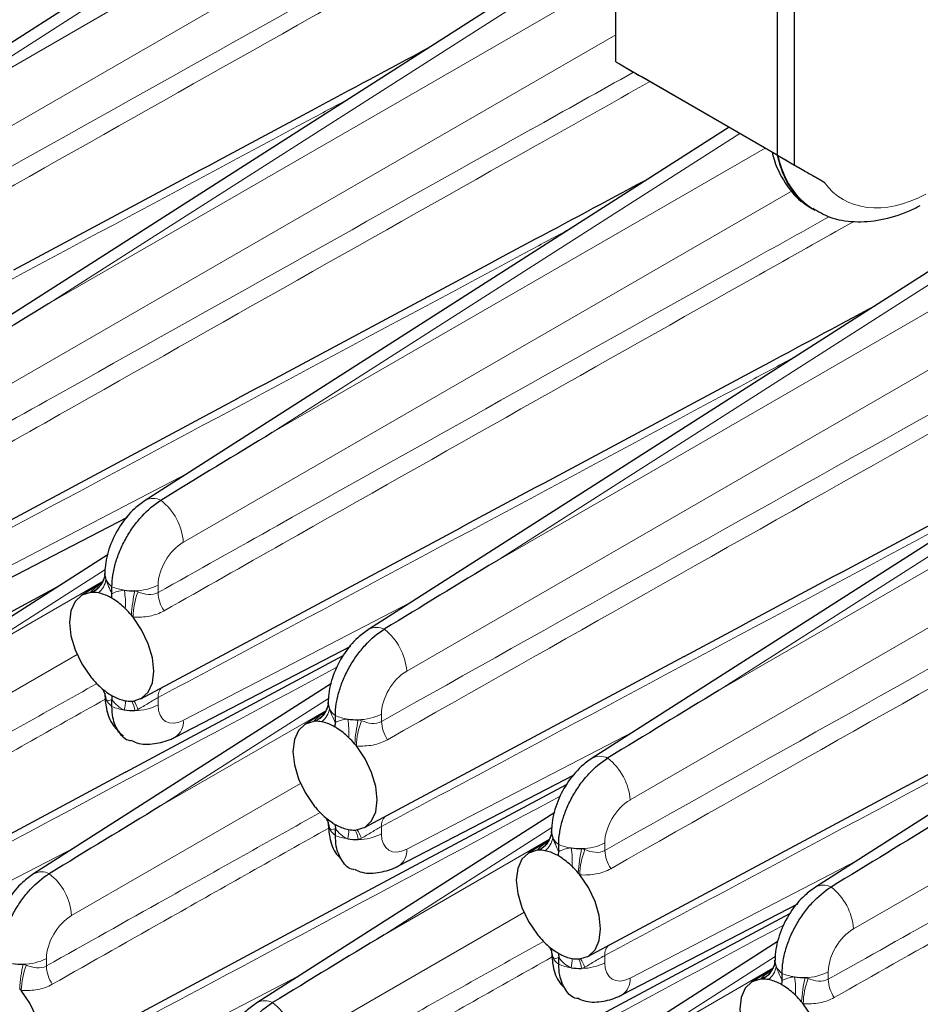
# Paper-space layout 'Blatt4' of a CAD drawing. Header units: millimetres. Extents: x 5 to 418, y 2 to 292.
# Tile 68 of 77: x 248 to 267, y 190 to 210. Entities that reach past the tile are written whole.
import ezdxf

# ---------------------------------------------------------------- set-up
doc = ezdxf.new("R2010")
doc.units = ezdxf.units.MM

psp = doc.layouts.new('Blatt4')

# ---------------------------------------------------------------- linework, layer by layer
at = {"color": 7, "linetype": 'Continuous', "lineweight": 25}
for p, q in [((254.246, 213.918), (241.162, 205.552)), ((264.146, 207.179), (264.146, 213.303)), ((263.792, 207.384), (263.792, 213.099)), ((260.398, 212.152), (245.846, 202.847)), ((260.398, 209.343), (260.398, 212.201)), ((274.051, 209.482), (255.215, 197.439)), ((260.398, 209.343), (263.792, 207.384)), ((260.398, 209.343), (260.398, 209.343)), ((263.784, 207.388), (260.929, 209.037)), ((262.774, 207.971), (250.531, 200.143)), ((263.784, 207.388), (263.8, 207.379)), ((263.792, 207.384), (264.146, 207.179)), ((264.146, 207.179), (264.77, 206.819)), ((278.736, 206.778), (259.9, 194.734)), ((264.523, 206.259), (264.574, 206.23)), ((245.755, 198.689), (252.468, 202.282)), ((280.586, 202.261), (264.584, 192.03)), ((246.473, 197.883), (250.159, 199.793)), ((250.44, 195.984), (257.152, 199.577)), ((249.75, 199.007), (243.504, 195.013)), ((249.68, 198.572), (249.682, 198.61)), ((239.166, 193.232), (248.699, 198.335)), ((249.628, 198.421), (249.19, 198.149)), ((249.647, 198.454), (249.658, 198.479)), ((249.832, 198.186), (249.832, 198.333)), ((251.158, 195.178), (254.843, 197.089)), ((250.119, 194.445), (254.68, 196.887)), ((255.125, 193.28), (261.837, 196.873)), ((254.435, 196.303), (248.188, 192.309)), ((249.832, 195.82), (249.832, 195.967)), ((254.365, 195.867), (254.367, 195.906)), ((254.313, 195.717), (253.875, 195.445)), ((254.331, 195.75), (254.342, 195.775)), ((254.517, 195.482), (254.517, 195.629)), ((243.413, 190.855), (250.125, 194.448)), ((255.842, 192.474), (259.528, 194.385)), ((254.803, 191.741), (259.365, 194.183)), ((259.809, 190.576), (266.521, 194.169)), ((259.12, 193.599), (252.873, 189.605)), ((254.517, 193.116), (254.517, 193.262)), ((259.049, 193.163), (259.052, 193.202)), ((258.997, 193.012), (258.56, 192.74)), ((259.016, 193.045), (259.027, 193.071)), ((259.201, 192.777), (259.201, 192.924)), ((248.098, 188.15), (254.81, 191.743)), ((260.527, 189.77), (264.212, 191.68)), ((259.488, 189.037), (264.05, 191.479)), ((263.804, 190.894), (257.558, 186.9)), ((259.201, 190.411), (259.201, 190.558)), ((263.734, 190.458), (263.736, 190.497)), ((263.682, 190.308), (263.244, 190.036)), ((263.701, 190.341), (263.711, 190.366)), ((263.886, 190.073), (263.886, 190.22))]:
    psp.add_line(p, q, dxfattribs=at)
at = {"color": 7, "linetype": 'Continuous', "lineweight": 18}
for p, q in [((254.246, 213.641), (243.826, 206.978)), ((243.826, 206.978), (254.246, 212.994)), ((254.786, 212.081), (241.96, 204.676)), ((260.398, 211.874), (248.511, 204.274)), ((248.511, 204.274), (260.398, 211.136)), ((260.398, 209.912), (246.644, 201.972)), ((274.442, 209.454), (257.88, 198.865)), ((257.88, 198.865), (275.332, 208.94)), ((275.862, 208.022), (256.013, 196.563)), ((263.002, 207.84), (253.195, 201.569)), ((253.195, 201.569), (263.529, 207.535)), ((264.096, 206.638), (251.329, 199.268)), ((279.126, 206.75), (262.564, 196.161)), ((262.564, 196.161), (280.017, 206.236)), ((280.547, 205.318), (260.698, 193.859)), ((246.644, 198.235), (251.41, 200.705)), ((280.586, 199.931), (265.382, 191.155)), ((249.686, 198.689), (246.168, 196.44)), ((246.168, 196.44), (249.637, 198.442)), ((250.799, 198.365), (250.799, 198.21)), ((251.329, 195.53), (256.094, 198)), ((249.101, 196.909), (244.302, 194.138)), ((250.799, 196.007), (250.799, 195.852)), ((254.371, 195.985), (250.853, 193.736)), ((250.853, 193.736), (254.322, 195.738)), ((255.483, 195.661), (255.483, 195.506)), ((256.013, 192.826), (260.779, 195.296)), ((253.786, 194.204), (248.986, 191.434)), ((255.483, 193.302), (255.483, 193.148)), ((259.055, 193.28), (255.538, 191.031)), ((255.538, 191.031), (259.006, 193.034)), ((260.168, 192.956), (260.168, 192.802)), ((244.302, 190.401), (249.067, 192.871)), ((260.698, 190.122), (265.463, 192.592)), ((258.471, 191.5), (253.671, 188.729)), ((248.456, 190.531), (248.456, 190.376)), ((260.168, 190.598), (260.168, 190.443)), ((263.74, 190.576), (260.222, 188.327)), ((260.222, 188.327), (263.691, 190.329)), ((264.852, 190.252), (264.852, 190.097)), ((248.986, 187.696), (253.752, 190.167))]:
    psp.add_line(p, q, dxfattribs=at)
at = {"color": 7, "linetype": 'Continuous', "lineweight": 25, "flags": 128}
for points in [[(249.38, 198.212), (249.199, 198.154), (249.06, 198.024), (248.973, 197.829), (248.943, 197.584), (248.973, 197.304), (249.06, 197.009), (249.199, 196.718), (249.38, 196.451)], [(250.274, 195.935), (250.455, 195.993), (250.594, 196.123), (250.681, 196.318), (250.711, 196.563), (250.681, 196.843), (250.594, 197.138), (250.455, 197.429), (250.274, 197.696)], [(254.065, 195.508), (253.883, 195.45), (253.745, 195.319), (253.657, 195.125), (253.627, 194.879), (253.657, 194.599), (253.745, 194.304), (253.883, 194.013), (254.065, 193.746)], [(254.958, 193.23), (255.139, 193.288), (255.278, 193.419), (255.366, 193.613), (255.395, 193.859), (255.366, 194.139), (255.278, 194.434), (255.139, 194.725), (254.958, 194.992)], [(258.749, 192.803), (258.568, 192.746), (258.429, 192.615), (258.342, 192.42), (258.312, 192.175), (258.342, 191.895), (258.429, 191.6), (258.568, 191.309), (258.749, 191.042)], [(259.643, 190.526), (259.824, 190.584), (259.963, 190.714), (260.05, 190.909), (260.08, 191.154), (260.05, 191.434), (259.963, 191.73), (259.824, 192.02), (259.643, 192.287)], [(263.434, 190.099), (263.253, 190.041), (263.114, 189.911), (263.026, 189.716), (262.997, 189.471), (263.026, 189.191), (263.114, 188.895), (263.253, 188.605), (263.434, 188.338)], [(247.931, 188.101), (248.112, 188.159), (248.251, 188.289), (248.339, 188.484), (248.368, 188.729), (248.339, 189.009), (248.251, 189.304), (248.112, 189.595), (247.931, 189.862)], [(264.327, 187.822), (264.508, 187.88), (264.647, 188.01), (264.735, 188.205), (264.764, 188.45), (264.735, 188.73), (264.647, 189.025), (264.508, 189.316), (264.327, 189.583)]]:
    psp.add_lwpolyline(points, dxfattribs=at)
at = {"color": 7, "linetype": 'Continuous', "lineweight": 18}
for centre, radius, start, end in [((250.697, 199.836), 0.349, 62.4671, 118.42), ((250.105, 199.177), 1.227, 4.2326, 52.1425), ((249.237, 198.624), 0.446, 293.3444, 353.2394), ((249.226, 198.65), 0.464, 289.3953, 335.0397), ((249.299, 198.535), 0.411, 306.2808, 352.5883), ((250.072, 198.662), 0.407, 206.1666, 233.8725), ((250.243, 199.302), 1.053, 247.0411, 261.6921), ((250.306, 199.328), 1.081, 270.3271, 297.0844), ((248.622, 197.989), 1.494, 355.6368, 10.4645), ((253.459, 197.536), 3.225, 167.2825, 176.4275), ((251.894, 197.65), 1.621, 159.1818, 178.3647), ((251.565, 198.248), 0.767, 182.8059, 213.2752), ((255.381, 197.132), 0.349, 62.4671, 118.42), ((254.79, 196.473), 1.227, 4.2325, 52.1426), ((249.314, 195.952), 0.394, 2.5171, 31.8565), ((251.061, 196.029), 0.263, 133.7728, 184.8445), ((250.072, 196.149), 0.407, 206.1666, 233.8725), ((249.602, 195.898), 0.511, 342.9336, 5.0683), ((249.675, 195.643), 0.644, 8.0473, 26.7199), ((249.559, 195.464), 0.872, 19.8709, 32.8359), ((250.306, 196.815), 1.081, 270.3271, 297.0844), ((253.922, 195.92), 0.446, 293.3446, 353.2393), ((250.243, 196.789), 1.053, 247.0411, 261.6921), ((253.91, 195.946), 0.464, 289.3952, 335.04), ((253.984, 195.831), 0.411, 306.2807, 352.5883), ((254.757, 195.957), 0.407, 206.1667, 233.8725), ((254.927, 196.598), 1.053, 247.0411, 261.6922), ((254.991, 196.623), 1.081, 270.327, 297.0844), ((250.946, 195.499), 0.384, 303.4375, 4.6982), ((253.307, 195.285), 1.494, 355.6367, 10.4646), ((258.143, 194.832), 3.225, 167.2826, 176.4275), ((256.579, 194.946), 1.621, 159.182, 178.3646), ((256.25, 195.544), 0.767, 182.8058, 213.2753), ((260.066, 194.427), 0.349, 62.4671, 118.42), ((259.475, 193.768), 1.227, 4.2325, 52.1425), ((253.998, 193.248), 0.394, 2.5173, 31.8561), ((255.746, 193.325), 0.263, 133.7722, 184.8451), ((254.757, 193.444), 0.407, 206.1667, 233.8725), ((254.287, 193.193), 0.511, 342.9335, 5.0684), ((254.359, 192.939), 0.644, 8.0475, 26.7195), ((254.243, 192.76), 0.872, 19.8691, 32.8376), ((254.991, 194.11), 1.081, 270.327, 297.0844), ((258.606, 193.215), 0.446, 293.3446, 353.2393), ((254.927, 194.085), 1.053, 247.0411, 261.6922), ((258.595, 193.241), 0.464, 289.3951, 335.04), ((258.668, 193.126), 0.411, 306.2806, 352.5883), ((259.441, 193.253), 0.407, 206.1667, 233.8725), ((259.676, 193.919), 1.081, 270.3271, 297.0844), ((255.631, 192.794), 0.384, 303.4371, 4.6985), ((259.612, 193.894), 1.053, 247.041, 261.6922), ((257.991, 192.581), 1.494, 355.6367, 10.4646), ((262.828, 192.128), 3.225, 167.2826, 176.4275), ((261.263, 192.241), 1.621, 159.1819, 178.3646), ((260.934, 192.839), 0.767, 182.8058, 213.2753), ((248.355, 192.002), 0.349, 62.4699, 118.4172), ((247.763, 191.343), 1.227, 4.2334, 52.1417), ((264.751, 191.723), 0.349, 62.467, 118.4201), ((264.159, 191.064), 1.227, 4.2325, 52.1426), ((258.683, 190.543), 0.394, 2.5173, 31.8562), ((260.43, 190.62), 0.263, 133.7728, 184.8447), ((247.964, 191.494), 1.081, 270.327, 297.0843), ((259.441, 190.74), 0.407, 206.1667, 233.8725), ((258.971, 190.489), 0.511, 342.9334, 5.0684), ((259.044, 190.235), 0.644, 8.0469, 26.7201), ((258.928, 190.055), 0.872, 19.8695, 32.8372), ((263.291, 190.511), 0.446, 293.3445, 353.2394), ((251.117, 189.703), 3.226, 167.283, 176.4273), ((249.552, 189.816), 1.621, 159.1818, 178.3648), ((249.223, 190.414), 0.767, 182.8053, 213.2763), ((259.612, 191.381), 1.053, 247.041, 261.6922), ((259.676, 191.406), 1.081, 270.3271, 297.0844), ((263.28, 190.537), 0.464, 289.3951, 335.0399), ((263.353, 190.422), 0.411, 306.2806, 352.5884), ((264.126, 190.549), 0.407, 206.1667, 233.8724), ((264.36, 191.215), 1.081, 270.3271, 297.0843), ((260.315, 190.09), 0.384, 303.4372, 4.6984), ((264.297, 191.189), 1.053, 247.041, 261.6922), ((262.676, 189.876), 1.494, 355.6366, 10.4647), ((267.513, 189.423), 3.225, 167.2825, 176.4275), ((265.948, 189.537), 1.621, 159.1819, 178.3646), ((265.619, 190.135), 0.767, 182.8058, 213.2753), ((253.039, 189.298), 0.349, 62.47, 118.4171), ((252.448, 188.639), 1.227, 4.2333, 52.1417)]:
    psp.add_arc(centre, radius, start, end, dxfattribs=at)
at = {"color": 7, "linetype": 'Continuous', "lineweight": 25}
for centre, radius, start, end in [((249.944, 198.594), 0.262, 176.3394, 205.1683), ((249.431, 197.695), 0.52, 91.8911, 95.6252), ((249.431, 197.615), 0.599, 79.2606, 91.6167), ((249.375, 197.354), 0.866, 62.017, 78.8294), ((250.282, 199.524), 1.278, 261.3875, 271.3691), ((249.051, 196.793), 1.515, 45.5928, 57.1613), ((248.805, 196.532), 1.874, 40.0479, 45.8228), ((248.69, 196.433), 2.026, 38.5807, 40.0889), ((250.959, 197.711), 2.02, 218.5824, 220.0949), ((250.848, 197.615), 1.873, 220.0461, 225.8222), ((250.603, 197.354), 1.516, 225.5955, 237.1585), ((249.944, 196.081), 0.262, 176.3394, 205.1683), ((250.279, 196.793), 0.867, 242.0209, 258.8254), ((250.223, 196.531), 0.599, 259.2611, 271.6219), ((250.223, 196.45), 0.518, 271.8718, 275.6227), ((254.628, 195.889), 0.262, 176.3398, 205.1678), ((250.282, 197.011), 1.278, 261.3875, 271.3691), ((254.116, 194.991), 0.52, 91.8895, 95.6262), ((254.115, 194.911), 0.599, 79.2605, 91.6169), ((254.059, 194.65), 0.866, 62.0169, 78.8294), ((254.967, 196.82), 1.278, 261.3874, 271.3693), ((253.735, 194.089), 1.515, 45.5928, 57.1612), ((253.49, 193.827), 1.874, 40.048, 45.8227), ((253.373, 193.728), 2.027, 38.5809, 40.0884), ((255.643, 195.005), 2.019, 218.582, 220.0955), ((255.533, 194.91), 1.873, 220.046, 225.8222), ((255.288, 194.65), 1.516, 225.5955, 237.1585), ((254.628, 193.376), 0.262, 176.3398, 205.1678), ((254.964, 194.089), 0.867, 242.0209, 258.8254), ((254.907, 193.827), 0.599, 259.2612, 271.6216), ((254.907, 193.746), 0.518, 271.873, 275.6222), ((259.313, 193.185), 0.262, 176.3397, 205.1678), ((254.967, 194.307), 1.278, 261.3874, 271.3693), ((258.8, 192.286), 0.52, 91.8896, 95.6258), ((258.8, 192.206), 0.599, 79.2605, 91.6169), ((258.744, 191.945), 0.866, 62.0169, 78.8294), ((259.651, 194.116), 1.278, 261.3874, 271.3693), ((258.42, 191.384), 1.515, 45.5928, 57.1612), ((258.174, 191.123), 1.874, 40.048, 45.8227), ((258.058, 191.023), 2.027, 38.5808, 40.0885), ((260.328, 192.301), 2.019, 218.5821, 220.0955), ((260.217, 192.206), 1.873, 220.046, 225.8222), ((259.972, 191.945), 1.516, 225.5955, 237.1585), ((259.313, 190.672), 0.262, 176.3397, 205.1678), ((259.648, 191.384), 0.867, 242.0209, 258.8254), ((259.592, 191.123), 0.599, 259.2612, 271.6216), ((259.592, 191.041), 0.518, 271.8726, 275.6222), ((263.998, 190.481), 0.262, 176.3395, 205.1679), ((247.94, 191.69), 1.278, 261.3874, 271.3694), ((259.651, 191.603), 1.278, 261.3874, 271.3693), ((263.485, 189.582), 0.52, 91.8899, 95.6257), ((263.485, 189.502), 0.599, 79.2605, 91.6169), ((263.428, 189.241), 0.866, 62.0169, 78.8294), ((264.336, 191.411), 1.278, 261.3874, 271.3692), ((246.355, 188.605), 2.017, 38.5816, 40.0968), ((263.105, 188.68), 1.515, 45.5927, 57.1613), ((262.859, 188.419), 1.874, 40.048, 45.8227), ((262.743, 188.319), 2.027, 38.5807, 40.0886)]:
    psp.add_arc(centre, radius, start, end, dxfattribs=at)
for centre, major_axis, ratio, start_param, end_param in [((260.374, 209.357), (0.767, -0.443), 0.000069, 4.743548, 5.520053), ((266.477, 209.75), (1.933, 3.503), 0.564012, 2.571941, 3.130655), ((248.525, 203.67), (20.258, 12.315), 0.022083, 1.558058, 1.673678), ((253.209, 200.965), (20.258, 12.315), 0.022083, 1.558058, 1.673678), ((257.894, 198.261), (20.258, 12.315), 0.022083, 1.558058, 1.673678), ((262.578, 195.557), (20.258, 12.315), 0.022083, 1.558058, 1.673678), ((250.867, 193.131), (20.258, 12.315), 0.022083, 1.558058, 1.673678), ((267.263, 192.852), (20.258, 12.315), 0.022083, 1.558058, 1.673678), ((255.551, 190.427), (20.258, 12.315), 0.022083, 1.558058, 1.673678)]:
    psp.add_ellipse(centre, major_axis=major_axis, ratio=ratio, start_param=start_param, end_param=end_param, dxfattribs=at)
at = {"color": 7, "linetype": 'Continuous', "lineweight": 18}
for centre, major_axis, ratio, start_param, end_param in [((266.619, 209.668), (2.07, 3.423), 0.590448, 2.594866, 3.132126), ((266.964, 209.458), (1.82, 2.989), 0.592292, 2.896792, 3.914523), ((251.343, 198.663), (0.39, 0.641), 0.592292, 0.825291, 2.369907), ((256.028, 195.959), (0.39, 0.641), 0.592292, 0.825291, 2.369907), ((251.343, 196.15), (0.39, 0.641), 0.592292, 2.369907, 3.914523), ((260.712, 193.254), (0.39, 0.641), 0.592292, 0.825291, 2.369907), ((256.028, 193.446), (0.39, 0.641), 0.592292, 2.369907, 3.914523), ((249.001, 190.829), (0.39, 0.641), 0.592292, 0.825291, 2.369907), ((265.397, 190.55), (0.39, 0.641), 0.592292, 0.825291, 2.369907), ((260.712, 190.742), (0.39, 0.641), 0.592292, 2.369907, 3.914523)]:
    psp.add_ellipse(centre, major_axis=major_axis, ratio=ratio, start_param=start_param, end_param=end_param, dxfattribs=at)
for points, knots in [([(241.43, 203.619), (242.263, 204.087), (246.431, 206.426), (251.118, 209.054), (254.972, 211.209), (255.492, 211.5)], [0, 0, 0, 0, 0.177825, 0.889126, 1, 1, 1, 1]), ([(255.926, 211.352), (255.295, 210.997), (251.334, 208.769), (246.543, 206.062), (242.386, 203.707), (241.554, 203.236)], [0, 0, 0, 0, 0.131671, 0.826335, 1, 1, 1, 1]), ([(246.114, 200.915), (246.948, 201.383), (251.115, 203.722), (256.001, 206.461), (260.053, 208.726), (260.771, 209.128)], [0, 0, 0, 0, 0.1706185, 0.8530926, 1, 1, 1, 1]), ([(261.113, 208.93), (260.314, 208.481), (256.186, 206.159), (251.228, 203.358), (247.071, 201.002), (246.239, 200.531)], [0, 0, 0, 0, 0.160992, 0.832199, 1, 1, 1, 1]), ([(254.789, 208.565), (254.504, 208.412), (250.884, 206.471), (246.431, 204.088), (242.263, 201.861), (241.43, 201.416)], [0, 0, 0, 0, 0.064099, 0.81282, 1, 1, 1, 1]), ([(250.799, 198.21), (251.632, 198.678), (255.8, 201.018), (260.491, 203.647), (264.348, 205.804), (264.871, 206.096)], [0, 0, 0, 0, 0.177707, 0.888535, 1, 1, 1, 1]), ([(265.387, 205.995), (264.725, 205.623), (260.734, 203.377), (255.913, 200.654), (251.755, 198.298), (250.924, 197.827)], [0, 0, 0, 0, 0.137172, 0.827435, 1, 1, 1, 1]), ([(259.474, 205.861), (259.188, 205.708), (255.569, 203.766), (251.115, 201.384), (246.948, 199.157), (246.114, 198.711)], [0, 0, 0, 0, 0.064099, 0.81282, 1, 1, 1, 1]), ([(264.158, 203.157), (263.873, 203.004), (260.253, 201.062), (255.8, 198.679), (251.632, 196.452), (250.799, 196.007)], [0, 0, 0, 0, 0.064099, 0.81282, 1, 1, 1, 1]), ([(268.843, 200.452), (268.558, 200.299), (264.938, 198.358), (260.485, 195.975), (256.317, 193.748), (255.483, 193.302)], [0, 0, 0, 0, 0.064099, 0.81282, 1, 1, 1, 1]), ([(264.852, 190.097), (265.686, 190.565), (269.854, 192.905), (275.338, 195.978), (279.989, 198.579), (281.305, 199.315)], [0, 0, 0, 0, 0.151993, 0.759965, 1, 1, 1, 1]), ([(281.372, 198.969), (280.067, 198.234), (275.431, 195.627), (269.966, 192.541), (265.809, 190.185), (264.977, 189.714)], [0, 0, 0, 0, 0.238793, 0.847759, 1, 1, 1, 1]), ([(249.38, 198.212), (249.386, 198.219), (249.424, 198.264), (249.491, 198.32), (249.587, 198.382), (249.612, 198.398)], [0, 0, 0, 0, 0.11985, 0.776492, 1, 1, 1, 1]), ([(250.379, 198.226), (250.452, 198.198), (250.524, 198.177), (250.667, 198.165), (250.737, 198.175), (250.799, 198.21)], [0, 0, 0, 0, 0.5, 0.5, 1, 1, 1, 1]), ([(250.924, 197.827), (250.83, 197.774), (250.728, 197.738), (250.509, 197.696), (250.393, 197.69), (250.274, 197.696)], [0, 0, 0, 0, 0.5, 0.5, 1, 1, 1, 1]), ([(273.528, 197.748), (273.242, 197.595), (269.622, 195.653), (265.169, 193.271), (261.001, 191.044), (260.168, 190.598)], [0, 0, 0, 0, 0.064099, 0.81282, 1, 1, 1, 1]), ([(254.562, 196.651), (251.799, 195.171), (248.202, 193.244), (244.605, 191.323), (243.772, 190.877)], [0, 0, 0, 0, 0.768249, 1, 1, 1, 1]), ([(243.772, 193.081), (244.605, 193.549), (246.52, 194.624), (248.434, 195.696), (249.515, 196.301)], [0, 0, 0, 0, 0.435452, 1, 1, 1, 1]), ([(249.693, 195.975), (248.592, 195.354), (246.66, 194.264), (244.728, 193.169), (243.897, 192.697)], [0, 0, 0, 0, 0.569523, 1, 1, 1, 1]), ([(250.799, 196.007), (250.768, 195.991), (250.735, 195.972), (250.667, 195.932), (250.631, 195.909), (250.524, 195.843), (250.452, 195.799), (250.379, 195.76)], [0, 0, 0, 0, 0.25, 0.25, 0.5, 0.5, 1, 1, 1, 1]), ([(254.065, 195.508), (254.071, 195.515), (254.109, 195.56), (254.176, 195.616), (254.272, 195.678), (254.296, 195.694)], [0, 0, 0, 0, 0.11985, 0.776492, 1, 1, 1, 1]), ([(255.063, 195.522), (255.137, 195.494), (255.208, 195.473), (255.351, 195.46), (255.422, 195.471), (255.483, 195.506)], [0, 0, 0, 0, 0.5, 0.5, 1, 1, 1, 1]), ([(255.608, 195.123), (255.515, 195.07), (255.413, 195.033), (255.193, 194.991), (255.078, 194.985), (254.958, 194.992)], [0, 0, 0, 0, 0.5, 0.5, 1, 1, 1, 1]), ([(278.212, 195.044), (277.927, 194.891), (274.307, 192.949), (269.854, 190.566), (265.686, 188.339), (264.852, 187.894)], [0, 0, 0, 0, 0.064099, 0.81282, 1, 1, 1, 1]), ([(259.247, 193.947), (256.484, 192.466), (252.887, 190.54), (249.29, 188.618), (248.456, 188.173)], [0, 0, 0, 0, 0.768249, 1, 1, 1, 1]), ([(248.456, 190.376), (249.29, 190.844), (251.204, 191.919), (253.118, 192.991), (254.199, 193.597)], [0, 0, 0, 0, 0.435452, 1, 1, 1, 1]), ([(254.378, 193.271), (253.277, 192.65), (251.344, 191.559), (249.413, 190.464), (248.581, 189.993)], [0, 0, 0, 0, 0.569523, 1, 1, 1, 1]), ([(255.483, 193.302), (255.452, 193.286), (255.42, 193.268), (255.351, 193.227), (255.316, 193.205), (255.208, 193.139), (255.137, 193.095), (255.063, 193.056)], [0, 0, 0, 0, 0.25, 0.25, 0.5, 0.5, 1, 1, 1, 1]), ([(258.749, 192.803), (258.755, 192.81), (258.793, 192.855), (258.86, 192.912), (258.956, 192.974), (258.981, 192.989)], [0, 0, 0, 0, 0.119849, 0.776492, 1, 1, 1, 1]), ([(259.748, 192.817), (259.821, 192.789), (259.893, 192.768), (260.036, 192.756), (260.106, 192.766), (260.168, 192.802)], [0, 0, 0, 0, 0.5, 0.5, 1, 1, 1, 1]), ([(260.293, 192.418), (260.199, 192.365), (260.097, 192.329), (259.878, 192.287), (259.762, 192.281), (259.643, 192.287)], [0, 0, 0, 0, 0.5, 0.5, 1, 1, 1, 1]), ([(263.931, 191.242), (261.168, 189.762), (257.571, 187.836), (253.975, 185.914), (253.141, 185.469)], [0, 0, 0, 0, 0.7682486, 1, 1, 1, 1]), ([(253.141, 187.672), (253.975, 188.14), (255.889, 189.215), (257.803, 190.287), (258.884, 190.892)], [0, 0, 0, 0, 0.435452, 1, 1, 1, 1]), ([(259.062, 190.567), (257.962, 189.945), (256.029, 188.855), (254.097, 187.76), (253.266, 187.289)], [0, 0, 0, 0, 0.569523, 1, 1, 1, 1]), ([(260.168, 190.598), (260.137, 190.582), (260.104, 190.563), (260.036, 190.523), (260, 190.501), (259.893, 190.435), (259.821, 190.391), (259.748, 190.352)], [0, 0, 0, 0, 0.25, 0.25, 0.5, 0.5, 1, 1, 1, 1]), ([(248.036, 190.392), (248.11, 190.364), (248.181, 190.343), (248.324, 190.331), (248.395, 190.341), (248.456, 190.376)], [0, 0, 0, 0, 0.5, 0.5, 1, 1, 1, 1]), ([(263.434, 190.099), (263.44, 190.106), (263.478, 190.151), (263.545, 190.207), (263.641, 190.269), (263.665, 190.285)], [0, 0, 0, 0, 0.119849, 0.776492, 1, 1, 1, 1]), ([(264.432, 190.113), (264.506, 190.085), (264.577, 190.064), (264.72, 190.052), (264.791, 190.062), (264.852, 190.097)], [0, 0, 0, 0, 0.5, 0.5, 1, 1, 1, 1]), ([(248.581, 189.993), (248.488, 189.94), (248.386, 189.904), (248.166, 189.862), (248.051, 189.856), (247.931, 189.862)], [0, 0, 0, 0, 0.5, 0.5, 1, 1, 1, 1]), ([(264.977, 189.714), (264.884, 189.661), (264.782, 189.625), (264.562, 189.583), (264.447, 189.577), (264.327, 189.583)], [0, 0, 0, 0, 0.5, 0.5, 1, 1, 1, 1])]:
    psp.add_open_spline(points, degree=3, knots=knots, dxfattribs=at)
at = {"color": 7, "linetype": 'Continuous', "lineweight": 25}
for points, knots in [([(247.776, 204.984), (249.861, 206.099), (252.756, 207.648), (255.654, 209.202), (256.465, 209.637)], [0, 0, 0, 0, 0.72017, 1, 1, 1, 1]), ([(263.675, 207.451), (263.69, 207.391), (263.758, 207.129), (263.965, 206.762), (264.212, 206.45), (264.383, 206.36), (264.411, 206.345)], [0, 0, 0, 0, 0.129249, 0.55871, 0.927354, 1, 1, 1, 1]), ([(263.8, 207.379), (263.843, 207.354), (263.895, 207.324), (264, 207.264), (264.051, 207.234), (264.198, 207.149), (264.285, 207.099), (264.442, 207.008), (264.512, 206.968), (264.646, 206.891), (264.709, 206.854), (264.77, 206.819)], [0, 0, 0, 0, 0.125, 0.125, 0.25, 0.25, 0.5, 0.5, 0.75, 0.75, 1, 1, 1, 1]), ([(252.461, 202.279), (254.546, 203.395), (257.441, 204.944), (260.338, 206.497), (261.149, 206.932)], [0, 0, 0, 0, 0.72017, 1, 1, 1, 1]), ([(264.528, 206.275), (264.644, 206.206), (264.909, 206.049), (265.403, 205.971), (265.961, 206.013), (266.428, 206.156), (266.702, 206.29), (266.784, 206.33)], [0, 0, 0, 0, 0.180818, 0.413997, 0.650387, 0.895953, 1, 1, 1, 1]), ([(257.145, 199.575), (259.23, 200.69), (262.126, 202.239), (265.023, 203.793), (265.834, 204.228)], [0, 0, 0, 0, 0.7201705, 1, 1, 1, 1]), ([(261.83, 196.871), (263.915, 197.986), (266.81, 199.535), (269.708, 201.089), (270.518, 201.524)], [0, 0, 0, 0, 0.72017, 1, 1, 1, 1]), ([(250.531, 200.143), (250.454, 200.088), (250.256, 199.944), (249.989, 199.619), (249.773, 199.187), (249.689, 198.834), (249.683, 198.639), (249.682, 198.593)], [0, 0, 0, 0, 0.159012, 0.411873, 0.670951, 0.921518, 1, 1, 1, 1]), ([(249.832, 198.333), (249.832, 198.412), (249.839, 198.494), (249.864, 198.662), (249.884, 198.749), (249.935, 198.924), (249.966, 199.011), (250.04, 199.185), (250.083, 199.272), (250.178, 199.439), (250.229, 199.519), (250.341, 199.673), (250.401, 199.747), (250.586, 199.948), (250.721, 200.062), (250.858, 200.146)], [0, 0, 0, 0, 0.125, 0.125, 0.25, 0.25, 0.375, 0.375, 0.5, 0.5, 0.625, 0.625, 0.75, 0.75, 1, 1, 1, 1]), ([(266.515, 194.166), (268.6, 195.282), (271.495, 196.83), (274.392, 198.384), (275.203, 198.819)], [0, 0, 0, 0, 0.72017, 1, 1, 1, 1]), ([(249.682, 198.589), (249.681, 198.573), (249.678, 198.536), (249.657, 198.485), (249.645, 198.455)], [0, 0, 0, 0, 0.4160182, 1, 1, 1, 1]), ([(249.649, 198.481), (249.644, 198.462), (249.632, 198.411), (249.598, 198.381), (249.601, 198.383), (249.601, 198.384)], [0, 0, 0, 0, 0.298916, 0.777575, 1, 1, 1, 1]), ([(255.215, 197.439), (255.139, 197.383), (254.94, 197.24), (254.674, 196.914), (254.457, 196.483), (254.373, 196.129), (254.368, 195.935), (254.366, 195.889)], [0, 0, 0, 0, 0.159012, 0.411873, 0.670951, 0.921518, 1, 1, 1, 1]), ([(254.517, 195.629), (254.517, 195.708), (254.523, 195.789), (254.549, 195.957), (254.569, 196.045), (254.62, 196.22), (254.651, 196.307), (254.725, 196.481), (254.768, 196.568), (254.862, 196.734), (254.914, 196.815), (255.025, 196.969), (255.085, 197.042), (255.271, 197.244), (255.406, 197.358), (255.543, 197.441)], [0, 0, 0, 0, 0.125, 0.125, 0.25, 0.25, 0.375, 0.375, 0.5, 0.5, 0.625, 0.625, 0.75, 0.75, 1, 1, 1, 1]), ([(249.645, 196.158), (249.652, 196.148), (249.676, 196.117), (249.682, 196.075), (249.682, 196.077), (249.682, 196.077)], [0, 0, 0, 0, 0.244909, 0.778692, 1, 1, 1, 1]), ([(249.682, 196.08), (249.688, 195.979), (249.703, 195.751), (249.825, 195.43), (249.995, 195.269), (250.072, 195.197)], [0, 0, 0, 0, 0.303829, 0.686795, 1, 1, 1, 1]), ([(254.366, 195.884), (254.365, 195.869), (254.363, 195.832), (254.342, 195.781), (254.329, 195.751)], [0, 0, 0, 0, 0.416019, 1, 1, 1, 1]), ([(250.223, 195.102), (250.218, 195.102), (250.111, 195.112), (249.968, 195.273), (249.847, 195.53), (249.836, 195.742), (249.832, 195.82)], [0, 0, 0, 0, 0.016726, 0.396809, 0.77696, 1, 1, 1, 1]), ([(254.333, 195.777), (254.329, 195.757), (254.316, 195.707), (254.283, 195.677), (254.285, 195.679), (254.286, 195.679)], [0, 0, 0, 0, 0.298916, 0.777575, 1, 1, 1, 1]), ([(250.23, 195.115), (250.271, 195.094), (250.422, 195.018), (250.725, 195.028), (250.992, 195.096), (251.13, 195.165), (251.158, 195.178)], [0, 0, 0, 0, 0.140065, 0.52421, 0.90346, 1, 1, 1, 1]), ([(259.9, 194.734), (259.823, 194.679), (259.625, 194.536), (259.358, 194.21), (259.142, 193.779), (259.058, 193.425), (259.052, 193.231), (259.051, 193.184)], [0, 0, 0, 0, 0.159012, 0.411873, 0.670951, 0.921518, 1, 1, 1, 1]), ([(259.201, 192.924), (259.201, 193.003), (259.208, 193.085), (259.234, 193.253), (259.253, 193.34), (259.304, 193.515), (259.336, 193.602), (259.409, 193.776), (259.453, 193.863), (259.547, 194.03), (259.598, 194.11), (259.71, 194.265), (259.77, 194.338), (259.955, 194.539), (260.09, 194.653), (260.227, 194.737)], [0, 0, 0, 0, 0.125, 0.125, 0.25, 0.25, 0.375, 0.375, 0.5, 0.5, 0.625, 0.625, 0.75, 0.75, 1, 1, 1, 1]), ([(254.329, 193.454), (254.337, 193.444), (254.36, 193.412), (254.366, 193.37), (254.366, 193.372), (254.366, 193.373)], [0, 0, 0, 0, 0.244908, 0.778693, 1, 1, 1, 1]), ([(254.366, 193.376), (254.374, 193.275), (254.39, 193.048), (254.477, 192.785), (254.594, 192.667), (254.62, 192.64)], [0, 0, 0, 0, 0.3802477, 0.859536, 1, 1, 1, 1]), ([(259.051, 193.18), (259.05, 193.164), (259.047, 193.127), (259.026, 193.076), (259.014, 193.047)], [0, 0, 0, 0, 0.4160186, 1, 1, 1, 1]), ([(254.907, 192.397), (254.903, 192.398), (254.796, 192.407), (254.653, 192.568), (254.531, 192.826), (254.521, 193.037), (254.517, 193.116)], [0, 0, 0, 0, 0.016726, 0.396809, 0.77696, 1, 1, 1, 1]), ([(259.018, 193.073), (259.013, 193.053), (259.001, 193.002), (258.967, 192.973), (258.97, 192.974), (258.971, 192.975)], [0, 0, 0, 0, 0.298916, 0.777575, 1, 1, 1, 1]), ([(254.915, 192.41), (254.955, 192.39), (255.107, 192.313), (255.41, 192.324), (255.676, 192.392), (255.814, 192.46), (255.842, 192.474)], [0, 0, 0, 0, 0.140065, 0.52421, 0.90346, 1, 1, 1, 1]), ([(248.188, 192.309), (248.112, 192.254), (247.913, 192.111), (247.647, 191.785), (247.431, 191.354), (247.347, 191), (247.341, 190.805), (247.34, 190.759)], [0, 0, 0, 0, 0.159013, 0.411872, 0.670951, 0.921522, 1, 1, 1, 1]), ([(247.49, 190.499), (247.49, 190.578), (247.496, 190.66), (247.522, 190.828), (247.542, 190.915), (247.593, 191.09), (247.624, 191.177), (247.698, 191.351), (247.741, 191.438), (247.835, 191.605), (247.887, 191.685), (247.998, 191.839), (248.058, 191.913), (248.244, 192.114), (248.379, 192.228), (248.516, 192.312)], [0, 0, 0, 0, 0.125, 0.125, 0.25, 0.25, 0.375, 0.375, 0.5, 0.5, 0.625, 0.625, 0.75, 0.75, 1, 1, 1, 1]), ([(264.584, 192.03), (264.508, 191.975), (264.309, 191.831), (264.043, 191.505), (263.827, 191.074), (263.743, 190.721), (263.737, 190.526), (263.736, 190.48)], [0, 0, 0, 0, 0.159012, 0.411873, 0.670951, 0.921518, 1, 1, 1, 1]), ([(263.886, 190.22), (263.886, 190.299), (263.892, 190.38), (263.918, 190.549), (263.938, 190.636), (263.989, 190.811), (264.02, 190.898), (264.094, 191.072), (264.137, 191.159), (264.231, 191.326), (264.283, 191.406), (264.395, 191.56), (264.454, 191.634), (264.64, 191.835), (264.775, 191.949), (264.912, 192.032)], [0, 0, 0, 0, 0.125, 0.125, 0.25, 0.25, 0.375, 0.375, 0.5, 0.5, 0.625, 0.625, 0.75, 0.75, 1, 1, 1, 1]), ([(259.014, 190.75), (259.021, 190.74), (259.045, 190.708), (259.051, 190.666), (259.051, 190.668), (259.051, 190.669)], [0, 0, 0, 0, 0.244908, 0.778692, 1, 1, 1, 1]), ([(259.051, 190.671), (259.058, 190.571), (259.075, 190.344), (259.162, 190.08), (259.278, 189.962), (259.305, 189.936)], [0, 0, 0, 0, 0.380248, 0.859536, 1, 1, 1, 1]), ([(263.735, 190.476), (263.734, 190.46), (263.732, 190.423), (263.711, 190.372), (263.698, 190.342)], [0, 0, 0, 0, 0.4160182, 1, 1, 1, 1]), ([(259.592, 189.693), (259.587, 189.693), (259.48, 189.703), (259.337, 189.864), (259.216, 190.121), (259.205, 190.333), (259.201, 190.411)], [0, 0, 0, 0, 0.016726, 0.396809, 0.77696, 1, 1, 1, 1]), ([(263.702, 190.368), (263.698, 190.349), (263.685, 190.298), (263.652, 190.268), (263.654, 190.27), (263.655, 190.271)], [0, 0, 0, 0, 0.298916, 0.777575, 1, 1, 1, 1]), ([(259.6, 189.706), (259.64, 189.685), (259.791, 189.609), (260.095, 189.619), (260.361, 189.688), (260.499, 189.756), (260.527, 189.77)], [0, 0, 0, 0, 0.140065, 0.52421, 0.90346, 1, 1, 1, 1]), ([(252.873, 189.605), (252.796, 189.549), (252.598, 189.406), (252.331, 189.08), (252.115, 188.649), (252.031, 188.296), (252.025, 188.101), (252.024, 188.055)], [0, 0, 0, 0, 0.159014, 0.411872, 0.670951, 0.921522, 1, 1, 1, 1]), ([(252.174, 187.795), (252.174, 187.874), (252.181, 187.955), (252.207, 188.123), (252.226, 188.211), (252.277, 188.386), (252.309, 188.473), (252.383, 188.647), (252.426, 188.734), (252.52, 188.9), (252.571, 188.981), (252.683, 189.135), (252.743, 189.208), (252.928, 189.41), (253.064, 189.524), (253.2, 189.607)], [0, 0, 0, 0, 0.125, 0.125, 0.25, 0.25, 0.375, 0.375, 0.5, 0.5, 0.625, 0.625, 0.75, 0.75, 1, 1, 1, 1])]:
    psp.add_open_spline(points, degree=3, knots=knots, dxfattribs=at)
at = {"color": 7, "linetype": 'Continuous', "lineweight": 18}
for points in [[(255.483, 195.506), (262.747, 199.585), (270.012, 203.65), (277.276, 207.71)], [(277.362, 207.393), (270.107, 203.316), (262.854, 199.23), (255.608, 195.123)], [(260.168, 192.802), (267.432, 196.88), (274.696, 200.946), (281.96, 205.006)], [(282.047, 204.688), (274.791, 200.612), (267.538, 196.526), (260.293, 192.418)], [(249.707, 198.482), (249.735, 198.394), (249.782, 198.289), (249.832, 198.186)], [(249.832, 198.186), (249.899, 198.222), (249.983, 198.251), (250.091, 198.261)], [(250.313, 198.247), (250.336, 198.241), (250.358, 198.234), (250.379, 198.226)], [(249.832, 195.967), (249.782, 195.941), (249.735, 195.934), (249.707, 195.969)], [(250.091, 195.748), (249.983, 195.79), (249.899, 195.873), (249.832, 195.967)], [(250.379, 195.76), (250.358, 195.749), (250.336, 195.74), (250.313, 195.734)], [(254.391, 195.778), (254.42, 195.689), (254.466, 195.585), (254.517, 195.482)], [(254.517, 195.482), (254.584, 195.518), (254.668, 195.546), (254.775, 195.556)], [(254.997, 195.542), (255.02, 195.537), (255.042, 195.53), (255.063, 195.522)], [(254.517, 193.262), (254.466, 193.236), (254.42, 193.229), (254.391, 193.265)], [(254.775, 193.043), (254.668, 193.086), (254.584, 193.169), (254.517, 193.262)], [(255.063, 193.056), (255.042, 193.045), (255.02, 193.036), (254.997, 193.029)], [(259.076, 193.073), (259.104, 192.985), (259.151, 192.881), (259.201, 192.777)], [(259.201, 192.777), (259.268, 192.813), (259.352, 192.842), (259.46, 192.852)], [(259.682, 192.838), (259.705, 192.832), (259.727, 192.825), (259.748, 192.817)], [(259.201, 190.558), (259.151, 190.532), (259.104, 190.525), (259.076, 190.561)], [(259.46, 190.339), (259.352, 190.382), (259.268, 190.464), (259.201, 190.558)], [(247.97, 190.413), (247.993, 190.407), (248.015, 190.4), (248.036, 190.392)], [(259.748, 190.352), (259.727, 190.341), (259.705, 190.331), (259.682, 190.325)], [(263.761, 190.369), (263.789, 190.281), (263.836, 190.176), (263.886, 190.073)], [(263.886, 190.073), (263.953, 190.109), (264.037, 190.138), (264.144, 190.148)], [(264.366, 190.133), (264.389, 190.128), (264.411, 190.121), (264.432, 190.113)]]:
    psp.add_open_spline(points, degree=3, dxfattribs=at)
at = {"color": 7, "linetype": 'Continuous', "lineweight": 25}
for points in [[(249.827, 198.094), (249.812, 198.103), (249.796, 198.111), (249.781, 198.119)], [(249.827, 198.094), (249.83, 198.126), (249.832, 198.156), (249.832, 198.186)], [(249.873, 198.066), (249.857, 198.076), (249.842, 198.085), (249.827, 198.094)], [(249.781, 196.08), (249.796, 196.071), (249.812, 196.062), (249.827, 196.053)], [(249.827, 196.053), (249.842, 196.044), (249.857, 196.036), (249.873, 196.028)], [(249.827, 196.053), (249.83, 196.025), (249.832, 195.997), (249.832, 195.967)], [(254.511, 195.39), (254.496, 195.399), (254.481, 195.407), (254.466, 195.415)], [(254.511, 195.39), (254.515, 195.421), (254.517, 195.452), (254.517, 195.482)], [(254.557, 195.362), (254.542, 195.372), (254.527, 195.381), (254.511, 195.39)], [(254.466, 193.376), (254.481, 193.366), (254.496, 193.357), (254.511, 193.348)], [(254.511, 193.348), (254.527, 193.34), (254.542, 193.331), (254.557, 193.323)], [(254.511, 193.348), (254.515, 193.321), (254.517, 193.292), (254.517, 193.262)], [(259.196, 192.685), (259.199, 192.717), (259.201, 192.748), (259.201, 192.777)], [(259.196, 192.685), (259.181, 192.694), (259.165, 192.703), (259.15, 192.71)], [(259.242, 192.658), (259.226, 192.667), (259.211, 192.677), (259.196, 192.685)], [(259.15, 190.672), (259.165, 190.662), (259.181, 190.653), (259.196, 190.644)], [(259.196, 190.644), (259.211, 190.635), (259.226, 190.627), (259.242, 190.619)], [(259.196, 190.644), (259.199, 190.617), (259.201, 190.588), (259.201, 190.558)], [(263.881, 189.981), (263.884, 190.012), (263.886, 190.043), (263.886, 190.073)], [(263.881, 189.981), (263.865, 189.99), (263.85, 189.998), (263.835, 190.006)], [(263.926, 189.953), (263.911, 189.963), (263.896, 189.972), (263.881, 189.981)]]:
    psp.add_open_spline(points, degree=3, dxfattribs=at)

doc.saveas('drawing.dxf')
